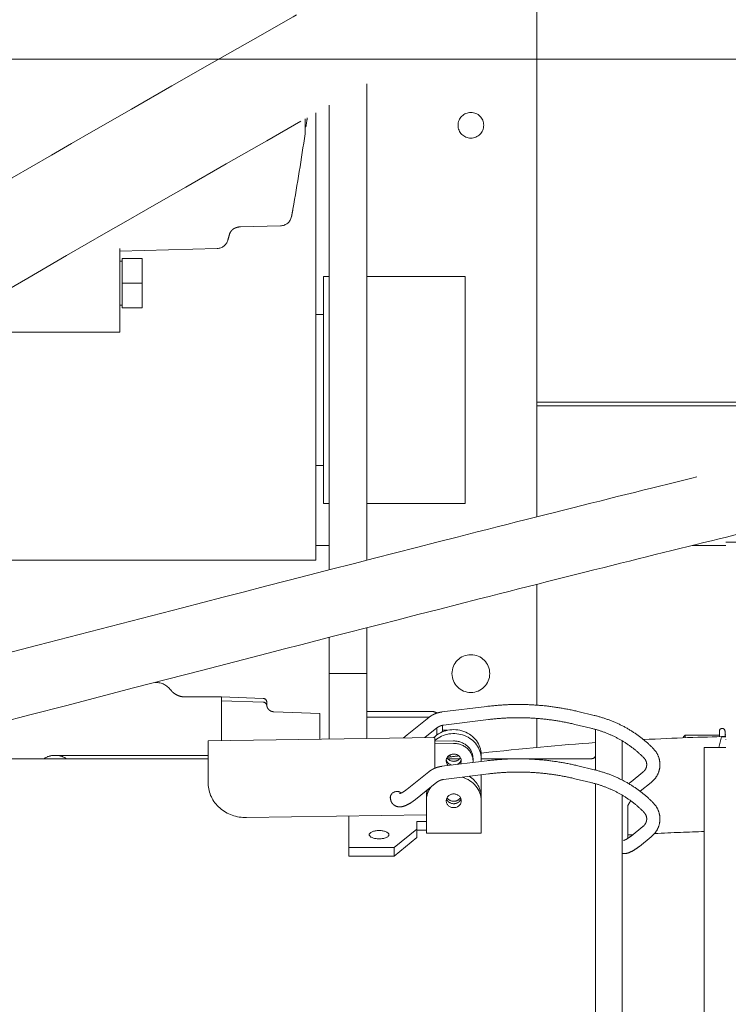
# Model space of a CAD drawing. Header units: millimetres. Extents: x -25606 to 96684, y -22894 to 47132.
# Tile 40 of 89: x 9260 to 9448, y 5608 to 5869. Entities that reach past the tile are written whole.
import ezdxf

# ---------------------------------------------------------------- set-up
doc = ezdxf.new("R2010")
doc.units = ezdxf.units.MM
doc.header["$LTSCALE"] = 50
doc.linetypes.add('A_CARA_16', pattern=[11.4, 6, -1.8, 0, -1.8, 0, -1.8])
doc.layers.add('AG_kanal', color=8, linetype='G_POTR_626_PN', lineweight=13)
doc.layers.add('CA_TG', color=9, linetype='A_CARA_16', lineweight=13)
doc.linetypes.add('G_POTR_626_PN', pattern='A,0.5,-1,2,-6.5,[8,hpfmlin.shx,S=1,R=0,X=0,Y=0],-6.5,2,-1,0.5', length=20)

# ---------------------------------------------------------------- blocks, each defined once
blk = doc.blocks.new('tg')
h = blk.add_hatch()
h.set_pattern_fill('ANSI31', color=252, scale=254, angle=345, style=0)
h.set_pattern_definition([(30, (1065.013, 2161), (-15.87501, 27.4963), [])])
edge = h.paths.add_edge_path()
edge.add_spline(control_points=[(5561.44, 5261.52), (5560.77, 5261.63), (5560.1, 5261.75), (5559.44, 5261.88)], knot_values=[13.825662, 13.825662, 13.825662, 13.825662, 14.000098, 14.000098, 14.000098, 14.000098], degree=3, periodic=0)
edge.add_line((5559.44, 5261.88), (5559.44, 5261.88))
edge.add_line((5559.44, 5261.88), (5559.44, 5298.08))
edge.add_line((5559.44, 5298.08), (5561.44, 5298.08))
edge.add_line((5561.44, 5298.08), (5561.44, 5261.52))
edge.add_line((5561.44, 5261.52), (5561.44, 5261.52))
edge = h.paths.add_edge_path()
edge.add_line((4448.44, 4291.46), (4448.44, 4376.45))
edge.add_spline(control_points=[(4448.44, 4376.45), (4449.11, 4376.22), (4449.78, 4375.97), (4450.44, 4375.72)], knot_values=[10.864235, 10.864235, 10.864235, 10.864235, 11.074814, 11.074814, 11.074814, 11.074814], degree=3, periodic=0)
edge.add_line((4450.44, 4375.72), (4450.44, 4375.72))
edge.add_line((4450.44, 4375.72), (4450.44, 4292.04))
edge.add_spline(control_points=[(4450.44, 4292.04), (4450.27, 4291.99), (4450.09, 4291.94), (4449.43, 4291.74), (4448.94, 4291.6), (4448.44, 4291.46)], knot_values=[22.713594, 22.713594, 22.713594, 22.713594, 22.768373, 22.768373, 22.922016, 22.922016, 22.922016, 22.922016], degree=3, periodic=0)
edge = h.paths.add_edge_path()
edge.add_ellipse((5557.44, 4308.55), major_axis=(-3, 4), ratio=1, start_angle=270, end_angle=299.5519)
edge.add_line((5559.44, 4313.13), (5559.44, 4362.82))
edge.add_line((5559.44, 4362.82), (5559.44, 4362.82))
edge.add_spline(control_points=[(5559.44, 4362.82), (5559.83, 4362.95), (5560.22, 4363.08), (5560.89, 4363.27), (5561.16, 4363.35), (5561.44, 4363.43)], knot_values=[5.579232, 5.579232, 5.579232, 5.579232, 5.705995, 5.705995, 5.795124, 5.795124, 5.795124, 5.795124], degree=3, periodic=0)
edge.add_line((5561.44, 4363.43), (5561.44, 4311.55))
at = {"color": 252}
for p, q in [((5314.94, 4763.96), (5314.94, 4904.07)), ((5269.94, 4878.49), (5269.94, 4752.5)), ((5259.94, 4749.93), (5259.94, 4872.81)), ((5253.62, 4865.7), (5253.62, 4869.21)), ((5256.44, 4870.81), (5256.44, 4752.5)), ((5253.81, 4867.13), (5253.62, 4867.14)), ((5247.11, 4840.93), (5236.44, 4840.64)), ((5230.32, 4834.93), (5204.56, 4834.23)), ((5204.56, 4812.75), (5204.56, 4834.88)), ((5205.16, 4831.55), (5204.56, 4831.55)), ((5205.16, 4832.25), (5205.16, 4819.25)), ((5210.46, 4832.25), (5205.16, 4832.25)), ((5210.46, 4832.25), (5210.46, 4819.25)), ((5210.46, 4825.75), (5205.16, 4825.75)), ((5258.44, 4767.5), (5258.44, 4827.5)), ((5258.44, 4827.5), (5259.94, 4827.5)), ((5269.94, 4827.5), (5295.94, 4827.5)), ((5295.94, 4767.5), (5295.94, 4827.5)), ((5205.16, 4819.95), (5204.56, 4819.95)), ((5210.46, 4819.25), (5205.16, 4819.25)), ((5256.44, 4817.5), (5258.44, 4817.5)), ((5204.56, 4812.75), (5171.56, 4812.75)), ((5314.94, 4794.28), (5396.71, 4794.28)), ((5396.44, 4793.32), (5314.94, 4793.32)), ((5256.44, 4777.5), (5258.44, 4777.5)), ((5258.44, 4767.5), (5259.94, 4767.5)), ((5269.94, 4767.5), (5295.94, 4767.5)), ((5364.94, 4757.25), (5655.94, 4757.25)), ((5364.94, 4225), (5364.94, 4757.25)), ((5259.94, 4756.42), (5256.44, 4756.42)), ((5364.94, 4756.42), (5356.12, 4756.42)), ((5058.11, 4752.5), (5256.44, 4752.5)), ((5314.94, 4714.16), (5314.94, 4746.12)), ((5269.94, 4705.36), (5269.94, 4734.64)), ((5259.94, 4732.07), (5259.94, 4705.2)), ((5269.94, 4722.5), (5259.94, 4722.5)), ((5213.88, 4720.16), (5214.03, 4720.16)), ((5221.8, 4716.33), (5231.44, 4716.33)), ((5231.44, 4704.75), (5231.44, 4716.33)), ((5242.48, 4715.95), (5231.44, 4716.33)), ((5231.44, 4715.33), (5242.48, 4714.95)), ((5243.44, 4714.01), (5243.44, 4714.95)), ((5301.66, 4713.82), (5289.79, 4712.35)), ((5257.44, 4711.97), (5245.32, 4712.4)), ((5257.44, 4711.97), (5257.44, 4705.16)), ((5286.94, 4712.5), (5269.94, 4712.5)), ((5269.94, 4711), (5286.43, 4711)), ((5286.28, 4710.88), (5280.57, 4706.3)), ((5302.1, 4710.35), (5290.23, 4708.87)), ((5314.94, 4702.99), (5314.94, 4710.65)), ((5330.04, 4711.46), (5325.78, 4712.48)), ((5288.47, 4708.15), (5285.29, 4705.6)), ((5288.44, 4708.13), (5288.44, 4706.29)), ((5289.94, 4707.11), (5289.94, 4708.83)), ((5329.23, 4708.05), (5324.96, 4709.08)), ((5287.9, 4705.64), (5227.91, 4704.69)), ((5287.89, 4697.47), (5287.89, 4705.47)), ((5289.94, 4707.5), (5291.21, 4707.5)), ((5330.44, 4707.74), (5330.44, 4696.99)), ((5353.69, 4705.81), (5354.14, 4706.26)), ((5353.69, 4705.81), (5353.69, 4705.52)), ((5354.14, 4705.54), (5354.14, 4706.26)), ((5363.19, 4706.26), (5354.14, 4706.26)), ((5363.06, 4703), (5363.78, 4705.75)), ((5363.19, 4705.81), (5363.19, 4707.25)), ((5364.94, 4705.75), (5363.78, 4705.75)), ((5364.69, 4705.85), (5364.69, 4707.25)), ((5364.94, 4706.3), (5364.69, 4706.3)), ((5227.9, 4695.9), (5227.9, 4704.52)), ((5287.92, 4704.11), (5287.92, 4697.48)), ((5287.93, 4704.6), (5292.82, 4704.68)), ((5287.93, 4703.97), (5287.93, 4704.6)), ((5292.82, 4704.05), (5287.93, 4703.97)), ((5337.44, 4704.75), (5337.44, 4694.37)), ((5345.72, 4702.66), (5345.69, 4702.7)), ((5359.19, 4703), (5359.19, 4275.25)), ((5364.94, 4703), (5359.19, 4703)), ((5227.9, 4700), (4652.44, 4700)), ((5227.9, 4700.83), (5186.98, 4700.83)), ((5294.49, 4700), (5291.34, 4700)), ((5291.94, 4700.46), (5291.94, 4701.01)), ((5298.01, 4699.42), (5298.01, 4700.06)), ((5300.16, 4701.11), (5300.16, 4699.27)), ((5329.44, 4700), (5300.16, 4700)), ((5343.22, 4700.22), (5343.18, 4700.26)), ((5289.79, 4697.98), (5301.66, 4699.45)), ((5325.78, 4698.11), (5330.04, 4697.09)), ((5280.57, 4691.93), (5286.28, 4696.51)), ((5290.23, 4694.5), (5302.1, 4695.98)), ((5300.16, 4680.27), (5300.16, 4695.74)), ((5339.84, 4693.92), (5342.94, 4696.41)), ((5227.94, 4693.33), (5227.93, 4693.51)), ((5282.76, 4689.2), (5288.47, 4693.78)), ((5324.96, 4694.71), (5329.23, 4693.68)), ((5330.44, 4693.37), (5330.44, 4400.05)), ((5342.25, 4691.37), (5345.13, 4693.68)), ((5276.17, 4690.06), (5276.17, 4689.68)), ((5285.66, 4689.91), (5285.66, 4680.27)), ((5337.44, 4690.38), (5337.44, 4402.9)), ((5338.94, 4678.9), (5338.94, 4687.44)), ((5345.69, 4688.33), (5345.72, 4688.29)), ((5285.66, 4685.18), (5238.11, 4684.43)), ((5265.16, 4674.26), (5265.16, 4684.85)), ((5343.18, 4685.89), (5343.22, 4685.85)), ((5283.16, 4679.12), (5283.16, 4683.39)), ((5283.16, 4683.39), (5285.66, 4683.39)), ((5342.94, 4682.04), (5339.84, 4679.55)), ((5283.16, 4681.38), (5277.16, 4676.52)), ((5277.16, 4674.26), (5283.16, 4679.12)), ((5285.66, 4681.12), (5283.16, 4681.12)), ((5300.16, 4680.27), (5285.66, 4680.27)), ((5345.13, 4679.31), (5342.03, 4676.82)), ((5277.16, 4676.52), (5265.16, 4676.52)), ((5277.16, 4674.26), (5277.16, 4676.52)), ((5265.16, 4674.26), (5277.16, 4674.26))]:
    blk.add_line(p, q, dxfattribs=at)
for centre, radius in [((5297.44, 4867.5), 3.4), ((5297.44, 4722.5), 5)]:
    blk.add_circle(centre, radius, dxfattribs=at)
for centre, radius, start, end in [((4363.54, 4998.75), 900, 350.18713, 351.46981), ((5250.62, 4865.7), 3, 351.4698, 0), ((5247.03, 4843.92), 3, 271.5189, 348.9274), ((5230.24, 4837.93), 3, 271.5714, 344.0036), ((5214.03, 4715.16), 5, 37.2428, 90), ((5242.44, 4714.95), 1, 0, 88), ((5242.44, 4713.95), 1, 5.7704, 88), ((5286.94, 4709.5), 3, 58.7048, 90), ((5363.94, 4707.25), 0.75, 0, 180), ((5186.98, 4696.83), 4, 90, 127.6975), ((5187.9, 4696.83), 4, 52.3025, 90), ((5329.44, 4701), 1, 270, 0)]:
    blk.add_arc(centre, radius, start, end, dxfattribs=at)
for centre, major_axis, ratio, start_param, end_param in [((5247.03, 4843.92), (2.94, -0.58), 0.899473, 0.000005, 0.000041), ((5247.03, 4843.92), (0.08, -3), 0.005195, 6.283062, 6.283185), ((5230.24, 4837.93), (2.88, -0.83), 0.599342, 0.000001, 0.000043), ((5230.24, 4837.93), (0.08, -3), 0.011712, 6.283114, 6.283185), ((5292.91, 4701.11), (7.25, 0), 0.906308, 0, 2.382449), ((5287.93, 4703.84), (-0.03, 1.8), 0.007376, 5.148663, 6.719459), ((5292.91, 4700.06), (7.25, 0), 0.906308, 0, 2.33041), ((5227.93, 4702.89), (-0.03, 1.8), 0.007376, 0, 0.436274), ((5287.93, 4703.84), (-0.005, 0.3), 0.007376, 5.148663, 6.719459), ((5292.91, 4700.06), (5.1, 0), 0.906308, 0, 1.58825), ((5292.91, 4699.42), (5.1, 0), 0.906308, 6.190416, 7.871435), ((5292.91, 4699.42), (-2, 0), 0.906308, 2.660772, 7.036197), ((5292.91, 4701.11), (2, 0), 0.906308, 3.626705, 5.798073), ((5292.91, 4700.06), (-2, 0), 0.906308, 0.175769, 1.317183), ((5292.91, 4700.06), (2, 0), 0.906308, 5.238194, 6.107416), ((5227.93, 4694.27), (-0.03, 1.8), 0.007376, 0.436274, 2.00707), ((5292.91, 4688.86), (7.25, 0), 0.906308, 0, 1.259799), ((5292.91, 4689.91), (7.25, 0), 0.906308, 0, 0.972739), ((5237.94, 4693.49), (-10, 0), 0.906308, 0.017453, 1.58825), ((5292.91, 4688.86), (-7.25, 0), 0.906308, 5.693254, 6.283185), ((5277.92, 4689.68), (-1.8, 0), 0.906308, 4.025323, 6.625383), ((5277.92, 4690.31), (-1.8, 0), 0.906308, 0.195539, 0.236251), ((5292.91, 4689.91), (-7.25, 0), 0.906308, 5.99741, 6.283185), ((5292.91, 4690.55), (2, 0), 0.906308, 3.626705, 5.798073), ((5292.91, 4689.91), (-2, 0), 0.906308, 0.295734, 2.845858), ((5292.91, 4689.91), (2, 0), 0.906308, 3.437327, 5.987451)]:
    blk.add_ellipse(centre, major_axis=major_axis, ratio=ratio, start_param=start_param, end_param=end_param, dxfattribs=at)
for centre, major_axis, ratio in [((5292.91, 4688.86), (2, 0), 0.906308), ((5273.16, 4679.9), (-2.6, 0), 0.422618)]:
    blk.add_ellipse(centre, major_axis=major_axis, ratio=ratio, dxfattribs=at)
for points, knots in [([(4992.93, 4745.84), (4997.01, 4745.84), (4999, 4746.2), (5004.33, 4748.24), (5007.13, 4749.64), (5019.37, 4756.83), (5032.56, 4765.85), (5082.68, 4798.22), (5130.58, 4827.42), (5242.37, 4891.85), (5303.21, 4926.12), (5372.37, 4965.64), (5392.04, 4976.92), (5416.14, 4990.18), (5423.28, 4993.99), (5436.02, 5000.34), (5441.63, 5002.89), (5451.63, 5006.63), (5456.11, 5007.93), (5465.42, 5009.32), (5470.31, 5009.23), (5478.76, 5007.39), (5482.32, 5005.97), (5486.82, 5003.68), (5487.97, 5003.05), (5489.12, 5002.39)], [1, 1, 1, 1, 1.148821, 1.148821, 1.255648, 1.255648, 1.507157, 1.507157, 1.907157, 1.907157, 2.307157, 2.307157, 2.507157, 2.507157, 2.607157, 2.607157, 2.705367, 2.705367, 2.794757, 2.794757, 2.890784, 2.890784, 2.971439, 2.971439, 3, 3, 3, 3]), ([(4992.93, 4720.84), (5000.41, 4720.84), (5007.65, 4722.37), (5021.46, 4728.66), (5028.38, 4733.13), (5058.41, 4752.72), (5092.69, 4775.28), (5190.18, 4833.37), (5252.5, 4868.55), (5333.62, 4914.7), (5358.49, 4928.93), (5400.89, 4953.12), (5418.44, 4963.09), (5438.89, 4973.9), (5444.75, 4976.81), (5457.15, 4982.29), (5462.34, 4983.75), (5467.52, 4984.19), (5468.8, 4984.05), (5471.6, 4983.26), (5473.06, 4982.67), (5475.49, 4981.37), (5476.04, 4981.07), (5476.62, 4980.74)], [1, 1, 1, 1, 1.178713, 1.178713, 1.361279, 1.361279, 1.761279, 1.761279, 2.161279, 2.161279, 2.361279, 2.361279, 2.561279, 2.561279, 2.661279, 2.661279, 2.813576, 2.813576, 2.906423, 2.906423, 2.980207, 2.980207, 3, 3, 3, 3]), ([(5250.36, 4845.3), (5250.36, 4845.3), (5250.36, 4845.3), (5250.36, 4845.3), (5250.36, 4845.3), (5250.36, 4845.3), (5250.36, 4845.29), (5250.35, 4845.27), (5250.35, 4845.25), (5250.32, 4845.08), (5250.27, 4844.83), (5250.14, 4844.16), (5250.06, 4843.79), (5249.98, 4843.35)], [0.4051581, 0.4051581, 0.4051581, 0.4051581, 0.4084549, 0.4084549, 0.4228219, 0.4228219, 0.465925, 0.465925, 0.5952942, 0.5952942, 0.9850391, 0.9850391, 1.2944463, 1.2944463, 1.2944463, 1.2944463]), ([(5250.37, 4845.36), (5250.37, 4845.34), (5250.36, 4845.32), (5250.36, 4845.3), (5250.36, 4845.3), (5250.36, 4845.3), (5250.36, 4845.3), (5250.36, 4845.3), (5250.36, 4845.3), (5250.36, 4845.3), (5250.36, 4845.3), (5250.36, 4845.3), (5250.36, 4845.3), (5250.36, 4845.3)], [0, 0, 0, 0, 0.005986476, 0.005986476, 0.006267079, 0.006267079, 0.006416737, 0.006416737, 0.006491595, 0.006491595, 0.00652931, 0.00652931, 0.0065676, 0.0065676, 0.0065676, 0.0065676]), ([(5236.44, 4840.64), (5236.33, 4840.64), (5236.23, 4840.63), (5236.03, 4840.61), (5235.94, 4840.6), (5235.73, 4840.56), (5235.63, 4840.53), (5235.38, 4840.46), (5235.25, 4840.41), (5234.94, 4840.28), (5234.77, 4840.19), (5234.35, 4839.91), (5234.15, 4839.71), (5233.81, 4839.26), (5233.68, 4839.02), (5233.6, 4838.74)], [0, 0, 0, 0, 0.0304431, 0.0304431, 0.0622178, 0.0622178, 0.1029013, 0.1029013, 0.1650442, 0.1650442, 0.2700428, 0.2700428, 0.4683044, 0.4683044, 0.6782883, 0.6782883, 0.6782883, 0.6782883]), ([(5066.62, 4700), (5118.06, 4713.12), (5180.36, 4729.39), (5268.9, 4752.26), (5298.64, 4759.88), (5337.29, 4769.58), (5349.21, 4772.54), (5370.81, 4777.83), (5380.51, 4780.16), (5390.6, 4782.54), (5392.11, 4782.9), (5393.59, 4783.24)], [1.7601368, 1.7601368, 1.7601368, 1.7601368, 2.1191837, 2.1191837, 2.3191837, 2.3191837, 2.4191837, 2.4191837, 2.5191837, 2.5191837, 2.5373972, 2.5373972, 2.5373972, 2.5373972]), ([(5136.11, 4700), (5183.4, 4712.24), (5233.83, 4725.39), (5307.65, 4744.31), (5334.57, 4751.11), (5368.04, 4759.35), (5378, 4761.77), (5386.84, 4763.87)], [1.9025935, 1.9025935, 1.9025935, 1.9025935, 2.1977177, 2.1977177, 2.3977177, 2.3977177, 2.4956824, 2.4956824, 2.4956824, 2.4956824]), ([(5221.8, 4716.33), (5221.41, 4716.33), (5221.02, 4716.38), (5220.29, 4716.56), (5219.96, 4716.69), (5219.37, 4716.98), (5219.12, 4717.14), (5218.69, 4717.46), (5218.52, 4717.62), (5218.22, 4717.92), (5218.11, 4718.06), (5218.01, 4718.19)], [1.5242703, 1.5242703, 1.5242703, 1.5242703, 1.5645413, 1.5645413, 1.6048123, 1.6048123, 1.6450833, 1.6450833, 1.6853543, 1.6853543, 1.7256253, 1.7256253, 1.7256253, 1.7256253]), ([(5245.32, 4712.4), (5245.1, 4712.41), (5244.89, 4712.45), (5244.51, 4712.59), (5244.34, 4712.68), (5244.04, 4712.9), (5243.93, 4713.02), (5243.73, 4713.26), (5243.67, 4713.37), (5243.57, 4713.56), (5243.54, 4713.64), (5243.5, 4713.77), (5243.48, 4713.82), (5243.46, 4713.92), (5243.45, 4713.95), (5243.44, 4714.01), (5243.44, 4714.03), (5243.44, 4714.04), (5243.44, 4714.05), (5243.44, 4714.05)], [1.788368, 1.788368, 1.788368, 1.788368, 1.7977922, 1.7977922, 1.8082075, 1.8082075, 1.8216683, 1.8216683, 1.8399281, 1.8399281, 1.8610172, 1.8610172, 1.8855781, 1.8855781, 1.9206688, 1.9206688, 1.9586996, 1.9586996, 1.9785218, 1.9785218, 1.9785218, 1.9785218]), ([(5325.78, 4712.48), (5324.21, 4712.85), (5322.63, 4713.17), (5319.44, 4713.7), (5317.83, 4713.91), (5314.6, 4714.2), (5312.99, 4714.29), (5309.74, 4714.36), (5308.12, 4714.33), (5304.89, 4714.16), (5303.27, 4714.02), (5301.66, 4713.82)], [1.3734008, 1.3734008, 1.3734008, 1.3734008, 1.452359, 1.452359, 1.5313172, 1.5313172, 1.6102754, 1.6102754, 1.6892337, 1.6892337, 1.7681919, 1.7681919, 1.7681919, 1.7681919]), ([(5289.79, 4712.35), (5289.54, 4712.32), (5289.28, 4712.27), (5288.78, 4712.15), (5288.53, 4712.08), (5288.05, 4711.91), (5287.81, 4711.81), (5287.35, 4711.59), (5287.12, 4711.46), (5286.69, 4711.19), (5286.48, 4711.04), (5286.28, 4710.88)], [1.7681919, 1.7681919, 1.7681919, 1.7681919, 1.8857924, 1.8857924, 2.0033929, 2.0033929, 2.1209934, 2.1209934, 2.238594, 2.238594, 2.3561945, 2.3561945, 2.3561945, 2.3561945]), ([(5324.96, 4709.08), (5323.48, 4709.43), (5321.98, 4709.73), (5318.95, 4710.23), (5317.43, 4710.43), (5314.37, 4710.71), (5312.83, 4710.79), (5309.76, 4710.85), (5308.22, 4710.83), (5305.15, 4710.67), (5303.62, 4710.54), (5302.1, 4710.35)], [1.3734008, 1.3734008, 1.3734008, 1.3734008, 1.452359, 1.452359, 1.5313172, 1.5313172, 1.6102754, 1.6102754, 1.6892337, 1.6892337, 1.7681919, 1.7681919, 1.7681919, 1.7681919]), ([(5345.69, 4702.7), (5344.86, 4703.55), (5343.98, 4704.35), (5342.12, 4705.86), (5341.14, 4706.56), (5339.1, 4707.86), (5338.04, 4708.45), (5335.86, 4709.52), (5334.73, 4709.99), (5332.42, 4710.82), (5331.24, 4711.17), (5330.04, 4711.46)], [0.7853982, 0.7853982, 0.7853982, 0.7853982, 0.9029987, 0.9029987, 1.0205992, 1.0205992, 1.1381997, 1.1381997, 1.2558002, 1.2558002, 1.3734008, 1.3734008, 1.3734008, 1.3734008]), ([(5290.23, 4708.87), (5290.09, 4708.86), (5289.96, 4708.83), (5289.71, 4708.77), (5289.58, 4708.74), (5289.33, 4708.65), (5289.21, 4708.6), (5288.99, 4708.49), (5288.87, 4708.43), (5288.66, 4708.3), (5288.56, 4708.23), (5288.47, 4708.15)], [1.7681919, 1.7681919, 1.7681919, 1.7681919, 1.8857924, 1.8857924, 2.0033929, 2.0033929, 2.1209934, 2.1209934, 2.238594, 2.238594, 2.3561945, 2.3561945, 2.3561945, 2.3561945]), ([(5343.18, 4700.26), (5342.45, 4701.01), (5341.67, 4701.72), (5340.02, 4703.05), (5339.15, 4703.68), (5337.34, 4704.83), (5336.39, 4705.36), (5334.44, 4706.31), (5333.43, 4706.74), (5331.36, 4707.48), (5330.3, 4707.79), (5329.23, 4708.05)], [0.7853982, 0.7853982, 0.7853982, 0.7853982, 0.9029987, 0.9029987, 1.0205992, 1.0205992, 1.1381997, 1.1381997, 1.2558002, 1.2558002, 1.3734008, 1.3734008, 1.3734008, 1.3734008]), ([(5345.13, 4693.68), (5345.67, 4694.11), (5346.13, 4694.62), (5346.87, 4695.75), (5347.15, 4696.38), (5347.47, 4697.68), (5347.51, 4698.35), (5347.38, 4699.67), (5347.21, 4700.31), (5346.66, 4701.52), (5346.27, 4702.08), (5345.78, 4702.6), (5345.75, 4702.63), (5345.72, 4702.66)], [5.497787, 5.497787, 5.497787, 5.497787, 5.811946, 5.811946, 6.126106, 6.126106, 6.433021, 6.433021, 6.738451, 6.738451, 7.049016, 7.049016, 7.068583, 7.068583, 7.068583, 7.068583]), ([(5301.66, 4699.45), (5303.27, 4699.65), (5304.89, 4699.79), (5308.12, 4699.96), (5309.74, 4699.99), (5312.99, 4699.92), (5314.6, 4699.83), (5317.83, 4699.54), (5319.44, 4699.33), (5322.63, 4698.81), (5324.21, 4698.49), (5325.78, 4698.11)], [4.5149934, 4.5149934, 4.5149934, 4.5149934, 4.5939516, 4.5939516, 4.6729099, 4.6729099, 4.7518681, 4.7518681, 4.8308263, 4.8308263, 4.9097845, 4.9097845, 4.9097845, 4.9097845]), ([(5342.94, 4696.41), (5343.19, 4696.61), (5343.4, 4696.84), (5343.72, 4697.33), (5343.84, 4697.59), (5343.97, 4698.13), (5343.99, 4698.4), (5343.94, 4698.95), (5343.86, 4699.22), (5343.62, 4699.73), (5343.45, 4699.98), (5343.23, 4700.21), (5343.22, 4700.22), (5343.22, 4700.22)], [5.497787, 5.497787, 5.497787, 5.497787, 5.806429, 5.806429, 6.120588, 6.120588, 6.434748, 6.434748, 6.748907, 6.748907, 7.063066, 7.063066, 7.068583, 7.068583, 7.068583, 7.068583]), ([(5286.28, 4696.51), (5286.48, 4696.67), (5286.69, 4696.82), (5287.12, 4697.09), (5287.35, 4697.22), (5287.81, 4697.44), (5288.05, 4697.54), (5288.53, 4697.71), (5288.78, 4697.78), (5289.28, 4697.9), (5289.54, 4697.95), (5289.79, 4697.98)], [3.9269908, 3.9269908, 3.9269908, 3.9269908, 4.0445913, 4.0445913, 4.1621919, 4.1621919, 4.2797924, 4.2797924, 4.3973929, 4.3973929, 4.5149934, 4.5149934, 4.5149934, 4.5149934]), ([(5302.1, 4695.98), (5303.62, 4696.17), (5305.15, 4696.3), (5308.22, 4696.46), (5309.76, 4696.49), (5312.83, 4696.42), (5314.37, 4696.34), (5317.43, 4696.06), (5318.95, 4695.86), (5321.98, 4695.37), (5323.48, 4695.06), (5324.96, 4694.71)], [4.5149934, 4.5149934, 4.5149934, 4.5149934, 4.5939516, 4.5939516, 4.6729099, 4.6729099, 4.7518681, 4.7518681, 4.8308263, 4.8308263, 4.9097845, 4.9097845, 4.9097845, 4.9097845]), ([(5330.04, 4697.09), (5331.24, 4696.8), (5332.42, 4696.45), (5334.73, 4695.62), (5335.86, 4695.15), (5338.04, 4694.08), (5339.1, 4693.49), (5341.14, 4692.19), (5342.12, 4691.49), (5343.98, 4689.99), (5344.86, 4689.18), (5345.69, 4688.33)], [4.9097845, 4.9097845, 4.9097845, 4.9097845, 5.0273851, 5.0273851, 5.1449856, 5.1449856, 5.2625861, 5.2625861, 5.3801866, 5.3801866, 5.4977871, 5.4977871, 5.4977871, 5.4977871]), ([(5288.47, 4693.78), (5288.56, 4693.86), (5288.66, 4693.93), (5288.87, 4694.06), (5288.99, 4694.12), (5289.21, 4694.23), (5289.33, 4694.28), (5289.58, 4694.37), (5289.71, 4694.4), (5289.96, 4694.46), (5290.09, 4694.49), (5290.23, 4694.5)], [3.9269908, 3.9269908, 3.9269908, 3.9269908, 4.0445913, 4.0445913, 4.1621919, 4.1621919, 4.2797924, 4.2797924, 4.3973929, 4.3973929, 4.5149934, 4.5149934, 4.5149934, 4.5149934]), ([(5329.23, 4693.68), (5330.3, 4693.43), (5331.36, 4693.11), (5333.43, 4692.37), (5334.44, 4691.94), (5336.39, 4690.99), (5337.34, 4690.46), (5339.15, 4689.31), (5340.02, 4688.69), (5341.67, 4687.35), (5342.45, 4686.64), (5343.18, 4685.89)], [4.9097845, 4.9097845, 4.9097845, 4.9097845, 5.0273851, 5.0273851, 5.1449856, 5.1449856, 5.2625861, 5.2625861, 5.3801866, 5.3801866, 5.4977871, 5.4977871, 5.4977871, 5.4977871]), ([(5339.22, 4693.4), (5339.31, 4693.47), (5339.4, 4693.55), (5339.6, 4693.73), (5339.72, 4693.83), (5339.84, 4693.92)], [6.1331711, 6.1331711, 6.1331711, 6.1331711, 6.1982313, 6.1982313, 6.2831853, 6.2831853, 6.2831853, 6.2831853]), ([(5276.17, 4689.68), (5276.17, 4689.48), (5276.19, 4689.27), (5276.32, 4688.73), (5276.47, 4688.39), (5276.9, 4687.88), (5277.13, 4687.69), (5277.63, 4687.42), (5277.9, 4687.34), (5278.48, 4687.24), (5278.79, 4687.25), (5279.57, 4687.37), (5280, 4687.52), (5280.89, 4687.93), (5281.33, 4688.18), (5282.1, 4688.7), (5282.43, 4688.94), (5282.76, 4689.2)], [1.570796, 1.570796, 1.570796, 1.570796, 1.685399, 1.685399, 1.845184, 1.845184, 1.967641, 1.967641, 2.099626, 2.099626, 2.281235, 2.281235, 2.595395, 2.595395, 2.909554, 2.909554, 3.141593, 3.141593, 3.141593, 3.141593]), ([(5278.57, 4690.76), (5278.57, 4690.76), (5278.57, 4690.76), (5278.57, 4690.76), (5278.61, 4690.76), (5278.74, 4690.8), (5278.85, 4690.84), (5279.14, 4690.97), (5279.33, 4691.07), (5279.78, 4691.35), (5280.05, 4691.53), (5280.4, 4691.8), (5280.48, 4691.87), (5280.57, 4691.93)], [2.2610601, 2.2610601, 2.2610601, 2.2610601, 2.2710228, 2.2710228, 2.4147173, 2.4147173, 2.5918072, 2.5918072, 2.8106797, 2.8106797, 3.0658009, 3.0658009, 3.1415927, 3.1415927, 3.1415927, 3.1415927]), ([(5338.94, 4687.41), (5338.95, 4687.43), (5338.96, 4687.48), (5339.01, 4687.64), (5339.07, 4687.76), (5339.23, 4688.08), (5339.36, 4688.29), (5339.58, 4688.62), (5339.67, 4688.74), (5339.75, 4688.86)], [4.8530824, 4.8530824, 4.8530824, 4.8530824, 4.9924763, 4.9924763, 5.1784567, 5.1784567, 5.4061759, 5.4061759, 5.5218427, 5.5218427, 5.5218427, 5.5218427]), ([(5345.72, 4688.29), (5346.2, 4687.81), (5346.6, 4687.24), (5347.18, 4686.03), (5347.37, 4685.37), (5347.51, 4684.05), (5347.47, 4683.39), (5347.18, 4682.1), (5346.92, 4681.48), (5346.21, 4680.35), (5345.76, 4679.83), (5345.2, 4679.36), (5345.17, 4679.34), (5345.13, 4679.31)], [5.497787, 5.497787, 5.497787, 5.497787, 5.811946, 5.811946, 6.122914, 6.122914, 6.428419, 6.428419, 6.735151, 6.735151, 7.048913, 7.048913, 7.068583, 7.068583, 7.068583, 7.068583]), ([(5343.22, 4685.85), (5343.44, 4685.63), (5343.61, 4685.38), (5343.86, 4684.86), (5343.93, 4684.59), (5343.99, 4684.05), (5343.97, 4683.77), (5343.84, 4683.24), (5343.73, 4682.97), (5343.41, 4682.48), (5343.2, 4682.24), (5342.94, 4682.04)], [5.497787, 5.497787, 5.497787, 5.497787, 5.811946, 5.811946, 6.126106, 6.126106, 6.440265, 6.440265, 6.754424, 6.754424, 7.068583, 7.068583, 7.068583, 7.068583]), ([(5339.84, 4679.55), (5339.53, 4679.31), (5339.23, 4679.09), (5338.7, 4678.75), (5338.46, 4678.62), (5338.11, 4678.46), (5337.98, 4678.41), (5337.87, 4678.38), (5337.84, 4678.38), (5337.84, 4678.38)], [3.1415927, 3.1415927, 3.1415927, 3.1415927, 3.423023, 3.423023, 3.6839239, 3.6839239, 3.9043398, 3.9043398, 4.0221252, 4.0221252, 4.0221252, 4.0221252]), ([(5342.03, 4676.82), (5341.59, 4676.47), (5341.14, 4676.15), (5340.26, 4675.6), (5339.82, 4675.37), (5338.93, 4675.02), (5338.48, 4674.9), (5337.79, 4674.88), (5337.62, 4674.89), (5337.44, 4674.91)], [3.141593, 3.141593, 3.141593, 3.141593, 3.455752, 3.455752, 3.769911, 3.769911, 4.08407, 4.08407, 4.179715, 4.179715, 4.179715, 4.179715])]:
    blk.add_open_spline(points, degree=3, knots=knots, dxfattribs=at)
for points in [[(5254.15, 4869.51), (5254.04, 4868.72), (5253.92, 4867.92), (5253.81, 4867.13)], [(5233.6, 4838.74), (5233.45, 4838.22), (5233.29, 4837.67), (5233.13, 4837.1)], [(5280.57, 4706.3), (5280.26, 4706.05), (5279.95, 4705.79), (5279.65, 4705.51)], [(5343.13, 4705.04), (5351.37, 4705.48), (5358.7, 4705.72), (5364.94, 4705.85)], [(5300.15, 4701.45), (5310.98, 4702.7), (5321.14, 4703.6), (5330.44, 4704.26)], [(5337.44, 4704.72), (5337.45, 4704.72), (5337.47, 4704.72), (5337.48, 4704.72)], [(5291.21, 4700.37), (5292.24, 4700.5), (5293.26, 4700.63), (5294.27, 4700.75)], [(5338.94, 4679.81), (5339.38, 4679.84), (5339.82, 4679.87), (5340.26, 4679.89)], [(5346.05, 4680.21), (5350.77, 4680.44), (5355.16, 4680.61), (5359.19, 4680.73)]]:
    blk.add_open_spline(points, degree=3, dxfattribs=at)

msp = doc.modelspace()

# ---------------------------------------------------------------- linework, layer by layer
at = {"layer": 'AG_kanal', "ltscale": 0.7}
msp.add_lwpolyline([(3421.41, 6146.16), (3587.62, 5858.28), (11756.86, 5858.28)], dxfattribs=at)

# ---------------------------------------------------------------- block references
at = {"layer": 'CA_TG'}
msp.add_blockref('tg', (4082.27, 973.28), dxfattribs=at)

doc.saveas('drawing.dxf')
